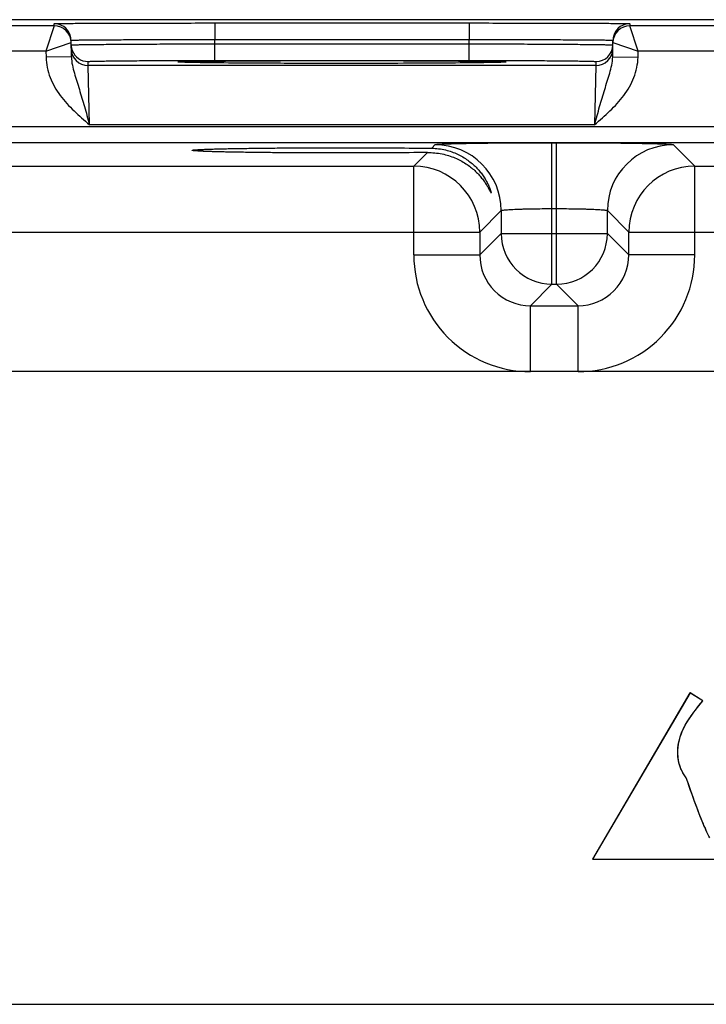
# Model space of a CAD drawing. Header units: inches. Extents: x 0 to 34, y 0 to 22.
# Tile 34 of 39: x 18.6 to 20.2, y 12.8 to 15.1. Entities that reach past the tile are written whole.
import ezdxf

# ---------------------------------------------------------------- set-up
doc = ezdxf.new("R2010")
doc.units = ezdxf.units.IN
doc.header["$LTSCALE"] = 1.87
doc.header["$MEASUREMENT"] = 0
doc.layers.get('0').update_dxf_attribs({"linetype": 'CONTINUOUS'})
doc.layers.add('03___PRT_ALL_CURVES', color=7, linetype='CONTINUOUS')

msp = doc.modelspace()

# ---------------------------------------------------------------- linework, layer by layer
at = {"color": 7, "linetype": 'CONTINUOUS'}
for p, q in [((24.8705, 15.1386), (15.8349, 15.1386)), ((18.6638, 15.1241), (17.9153, 15.1241)), ((18.6638, 15.1241), (18.6441, 15.0641)), ((18.6638, 15.1241), (18.6637, 15.1292)), ((19.0436, 15.1308), (19.0436, 15.0915)), ((19.0436, 15.1308), (19.6454, 15.1308)), ((19.6454, 15.1308), (19.6454, 15.0915)), ((20.0254, 15.1292), (20.0253, 15.1241)), ((20.7738, 15.1241), (20.0253, 15.1241)), ((20.0449, 15.0641), (20.0253, 15.1241)), ((18.7044, 15.0508), (18.7037, 15.0899)), ((19.0438, 15.0816), (19.0436, 15.0915)), ((19.0436, 15.0915), (19.6454, 15.0915)), ((19.6453, 15.0816), (19.6454, 15.0915)), ((19.9847, 15.0508), (19.9854, 15.0899)), ((18.6441, 15.0641), (18.7038, 15.0848)), ((19.0438, 15.0423), (19.0438, 15.0816)), ((19.0438, 15.0816), (19.6453, 15.0816)), ((19.6453, 15.0423), (19.6453, 15.0816)), ((19.9853, 15.0848), (20.0449, 15.0641)), ((18.6441, 15.0641), (17.9349, 15.0641)), ((18.6441, 15.0641), (18.6444, 15.0498)), ((18.7044, 15.0508), (18.6444, 15.0498)), ((19.0438, 15.0423), (19.6453, 15.0423)), ((19.9847, 15.0508), (20.0447, 15.0498)), ((20.0447, 15.0498), (20.0449, 15.0641)), ((20.7541, 15.0641), (20.0449, 15.0641)), ((18.7441, 15.0303), (18.7439, 15.0397)), ((19.945, 15.0303), (18.7441, 15.0303)), ((18.7472, 14.8903), (18.7441, 15.0303)), ((18.9775, 15.0375), (18.9644, 15.0379)), ((18.9669, 15.0378), (18.9651, 15.0379)), ((18.969, 15.0378), (18.9669, 15.0378)), ((18.9729, 15.0376), (18.969, 15.0378)), ((18.9776, 15.0375), (18.9729, 15.0376)), ((18.9851, 15.0373), (18.9776, 15.0375)), ((18.9991, 15.037), (18.9851, 15.0373)), ((19.0166, 15.0368), (18.9991, 15.037)), ((19.0378, 15.0365), (19.0166, 15.0368)), ((19.0628, 15.0363), (19.0378, 15.0365)), ((19.0919, 15.036), (19.0628, 15.0363)), ((19.1255, 15.0358), (19.0919, 15.036)), ((19.1639, 15.0356), (19.1255, 15.0358)), ((19.2076, 15.0354), (19.1639, 15.0356)), ((19.2566, 15.0353), (19.2076, 15.0354)), ((19.3016, 15.0352), (19.2566, 15.0353)), ((19.3504, 15.0352), (19.3016, 15.0352)), ((19.4034, 15.0352), (19.3504, 15.0352)), ((19.4498, 15.0353), (19.4034, 15.0352)), ((19.4951, 15.0355), (19.4498, 15.0353)), ((19.5342, 15.0356), (19.4951, 15.0355)), ((19.5756, 15.0359), (19.5342, 15.0356)), ((19.6105, 15.0361), (19.5756, 15.0359)), ((19.6385, 15.0364), (19.6105, 15.0361)), ((19.6611, 15.0366), (19.6385, 15.0364)), ((19.6796, 15.0369), (19.6611, 15.0366)), ((19.6946, 15.0371), (19.6796, 15.0369)), ((19.7067, 15.0374), (19.6946, 15.0371)), ((19.7144, 15.0376), (19.7067, 15.0374)), ((19.7247, 15.0379), (19.7116, 15.0375)), ((19.719, 15.0377), (19.7144, 15.0376)), ((19.7215, 15.0378), (19.719, 15.0377)), ((19.7236, 15.0379), (19.7215, 15.0378)), ((19.7253, 15.038), (19.7236, 15.0379)), ((19.945, 15.0303), (19.9419, 14.8903)), ((19.9452, 15.0397), (19.945, 15.0303)), ((16.3715, 14.886), (24.462, 14.886)), ((19.9419, 14.8903), (18.7472, 14.8903)), ((16.3715, 14.848), (24.462, 14.848)), ((19.5566, 14.8346), (19.565, 14.8431)), ((19.841, 14.8478), (19.8521, 14.8478)), ((19.841, 14.5131), (19.841, 14.8478)), ((19.8521, 14.5131), (19.8521, 14.8478)), ((20.1281, 14.8431), (20.1788, 14.7923)), ((19.5143, 14.7923), (19.5465, 14.8245)), ((18.0688, 14.7923), (19.5143, 14.7923)), ((19.5143, 14.5823), (19.5143, 14.7923)), ((20.1788, 14.7923), (21.6243, 14.7923)), ((20.1788, 14.5823), (20.1788, 14.7923)), ((19.841, 14.6918), (19.8521, 14.6918)), ((19.721, 14.6871), (19.6703, 14.6364)), ((19.721, 14.6871), (19.721, 14.633)), ((19.9721, 14.633), (19.9721, 14.6871)), ((19.9721, 14.6871), (20.0228, 14.6364)), ((17.9128, 14.6364), (19.6703, 14.6364)), ((19.6703, 14.6364), (19.6703, 14.5823)), ((19.721, 14.633), (19.6703, 14.5823)), ((19.721, 14.633), (19.9721, 14.633)), ((19.9721, 14.633), (20.0228, 14.5823)), ((20.0228, 14.6364), (21.7803, 14.6364)), ((20.0228, 14.5823), (20.0228, 14.6364)), ((19.5143, 14.5823), (19.6703, 14.5823)), ((20.1788, 14.5823), (20.0228, 14.5823)), ((19.841, 14.5131), (19.7902, 14.4623)), ((19.841, 14.5131), (19.8521, 14.5131)), ((19.8521, 14.5131), (19.9029, 14.4623)), ((19.7902, 14.4623), (19.9029, 14.4623)), ((19.7902, 14.3064), (19.7902, 14.4623)), ((19.9029, 14.3064), (19.9029, 14.4623)), ((24.1963, 14.3064), (16.6372, 14.3064)), ((20.1677, 13.5469), (19.9369, 13.1538)), ((20.1981, 13.5283), (20.1677, 13.5469)), ((19.9369, 13.1538), (20.8088, 13.1538)), ((16.6372, 12.8103), (24.1963, 12.8103))]:
    msp.add_line(p, q, dxfattribs=at)
for points in [[(18.9651, 15.0379), (18.9636, 15.038), (18.9631, 15.038), (18.9625, 15.0381), (18.9621, 15.0381), (18.9618, 15.0381), (18.9616, 15.0381)], [(19.7275, 15.0381), (19.7275, 15.0381), (19.7274, 15.0381), (19.727, 15.0381), (19.7266, 15.0381), (19.726, 15.038), (19.7253, 15.038)]]:
    msp.add_lwpolyline(points, dxfattribs=at)
for centre, radius, start, end in [((18.6637, 15.0892), 0.04, 20.9045, 89.9998), ((18.6638, 15.0841), 0.04, 0.9995, 90.0002), ((20.0253, 15.0841), 0.04, 90.0016, 179.0005), ((20.0254, 15.0892), 0.04, 90.0002, 159.1526), ((18.6637, 15.0841), 0.0401, 20.7894, 30.6574), ((18.6638, 15.0892), 0.0399, 20.4202, 20.9059), ((18.6634, 15.0891), 0.0403, 1.0687, 20.3504), ((18.6638, 15.0841), 0.0401, 10.8968, 20.7723), ((18.6637, 15.0841), 0.0401, 1.0086, 8.1788), ((20.0253, 15.0841), 0.0401, 171.8218, 178.9914), ((20.0256, 15.0891), 0.0403, 159.7051, 178.9319), ((20.0253, 15.0841), 0.0401, 159.2286, 169.1037), ((20.0253, 15.0841), 0.0401, 149.3438, 159.2115), ((20.0253, 15.0892), 0.0399, 159.1513, 159.6359), ((18.7442, 15.0797), 0.0403, 181.0723, 200.7062), ((18.7441, 15.0703), 0.04, 181.0014, 270.0008), ((18.7439, 15.0797), 0.04, 200.7796, 270.0003), ((19.945, 15.0703), 0.04, 269.9992, 358.9986), ((19.9452, 15.0797), 0.04, 269.9992, 358.9986), ((19.565, 14.687), 0.156, 0.0209, 89.9791), ((20.1281, 14.687), 0.156, 90.0209, 179.9791), ((19.5142, 14.6363), 0.156, 0.021, 89.979), ((20.1789, 14.6363), 0.156, 90.021, 179.979), ((19.841, 14.6331), 0.12, 180.0209, 269.9791), ((19.8521, 14.6331), 0.12, 270.0209, 359.9791), ((19.7902, 14.5823), 0.2759, 179.9966, 270.0034), ((19.7902, 14.5822), 0.1199, 179.9644, 270.0357), ((19.9029, 14.5823), 0.2759, 269.9966, 0.0034), ((19.9029, 14.5822), 0.1199, 269.9645, 0.0357)]:
    msp.add_arc(centre, radius, start, end, dxfattribs=at)
for points, knots in [([(18.6637, 15.1292), (18.6637, 15.1292), (18.6638, 15.1292), (18.6638, 15.1292), (18.664, 15.1292), (18.6643, 15.1292), (18.6648, 15.1293), (18.6656, 15.1293), (18.6666, 15.1294), (18.6679, 15.1294), (18.6694, 15.1294), (18.6718, 15.1295), (18.6754, 15.1296), (18.6804, 15.1296), (18.6862, 15.1297), (18.6929, 15.1298), (18.7004, 15.1299), (18.7121, 15.13), (18.7287, 15.1301), (18.7509, 15.1302), (18.7758, 15.1303), (18.8034, 15.1304), (18.8332, 15.1305), (18.8651, 15.1306), (18.8987, 15.1307), (18.9337, 15.1307), (18.9822, 15.1308), (19.0189, 15.1308), (19.0436, 15.1308)], [0, 0, 0, 0, 0.000092, 0.000323, 0.000702, 0.001231, 0.002737, 0.004843, 0.007547, 0.010849, 0.014746, 0.019237, 0.029987, 0.043072, 0.058464, 0.076123, 0.096008, 0.118071, 0.168514, 0.226966, 0.292866, 0.365578, 0.444402, 0.528578, 0.617296, 0.7097, 0.8049, 1, 1, 1, 1]), ([(19.6454, 15.1308), (19.6701, 15.1308), (19.7069, 15.1308), (19.7554, 15.1307), (19.7904, 15.1307), (19.824, 15.1306), (19.8559, 15.1305), (19.8857, 15.1304), (19.9132, 15.1303), (19.9382, 15.1302), (19.9603, 15.1301), (19.9769, 15.13), (19.9886, 15.1299), (19.9962, 15.1298), (20.0029, 15.1297), (20.0087, 15.1296), (20.0137, 15.1296), (20.0173, 15.1295), (20.0197, 15.1294), (20.0212, 15.1294), (20.0224, 15.1294), (20.0235, 15.1293), (20.0242, 15.1293), (20.0248, 15.1292), (20.0251, 15.1292), (20.0252, 15.1292), (20.0253, 15.1292), (20.0254, 15.1292), (20.0254, 15.1292)], [0, 0, 0, 0, 0.1951, 0.2903, 0.382704, 0.471422, 0.555598, 0.634422, 0.707134, 0.773034, 0.831486, 0.881929, 0.903992, 0.923877, 0.941536, 0.956928, 0.970013, 0.980763, 0.985254, 0.989151, 0.992453, 0.995157, 0.997263, 0.998769, 0.999298, 0.999677, 0.999908, 1, 1, 1, 1]), ([(18.7037, 15.0899), (18.7037, 15.0899), (18.7039, 15.0899), (18.7042, 15.09), (18.7047, 15.09), (18.7054, 15.0901), (18.7063, 15.0901), (18.7074, 15.0902), (18.7088, 15.0902), (18.7109, 15.0903), (18.7141, 15.0904), (18.7186, 15.0905), (18.7238, 15.0906), (18.7298, 15.0907), (18.7366, 15.0908), (18.747, 15.0909), (18.7619, 15.0911), (18.7817, 15.0912), (18.804, 15.0913), (18.8287, 15.0914), (18.8554, 15.0915), (18.8839, 15.0916), (18.9247, 15.0916), (18.9782, 15.0916), (19.0215, 15.0916), (19.0436, 15.0915)], [0, 0, 0, 0, 0.000343, 0.001258, 0.002769, 0.004877, 0.007583, 0.010885, 0.014783, 0.019273, 0.030022, 0.043107, 0.058497, 0.076154, 0.096037, 0.118098, 0.168537, 0.226986, 0.292882, 0.365592, 0.444414, 0.528588, 0.617304, 0.804905, 1, 1, 1, 1]), ([(19.6454, 15.0915), (19.6675, 15.0916), (19.7109, 15.0916), (19.7643, 15.0916), (19.8052, 15.0916), (19.8337, 15.0915), (19.8604, 15.0914), (19.8851, 15.0913), (19.9074, 15.0912), (19.9272, 15.0911), (19.942, 15.0909), (19.9525, 15.0908), (19.9593, 15.0907), (19.9652, 15.0906), (19.9705, 15.0905), (19.9749, 15.0904), (19.9781, 15.0903), (19.9803, 15.0902), (19.9816, 15.0902), (19.9827, 15.0901), (19.9837, 15.0901), (19.9844, 15.09), (19.9849, 15.09), (19.9852, 15.0899), (19.9854, 15.0899), (19.9854, 15.0899)], [0, 0, 0, 0, 0.195095, 0.382696, 0.471412, 0.555586, 0.634408, 0.707118, 0.773014, 0.831463, 0.881902, 0.903963, 0.923846, 0.941503, 0.956893, 0.969977, 0.980727, 0.985217, 0.989115, 0.992417, 0.995123, 0.997231, 0.998742, 0.999657, 1, 1, 1, 1]), ([(18.7039, 15.079), (18.7039, 15.079), (18.7041, 15.079), (18.7044, 15.0791), (18.7049, 15.0791), (18.7056, 15.0792), (18.7065, 15.0792), (18.7076, 15.0792), (18.709, 15.0793), (18.7111, 15.0794), (18.7143, 15.0794), (18.7188, 15.0795), (18.724, 15.0796), (18.73, 15.0797), (18.7368, 15.0798), (18.7472, 15.08), (18.7621, 15.0802), (18.7819, 15.0803), (18.8042, 15.0805), (18.8288, 15.0807), (18.8555, 15.0809), (18.8841, 15.081), (18.9249, 15.0812), (18.9783, 15.0814), (19.0217, 15.0815), (19.0438, 15.0816)], [0, 0, 0, 0, 0.00033, 0.001241, 0.002749, 0.004856, 0.007562, 0.010864, 0.014762, 0.019252, 0.030002, 0.043087, 0.058477, 0.076135, 0.096019, 0.118081, 0.168521, 0.22697, 0.292867, 0.365576, 0.444398, 0.528573, 0.61729, 0.804895, 1, 1, 1, 1]), ([(19.6453, 15.0816), (19.6674, 15.0815), (19.7107, 15.0814), (19.7642, 15.0812), (19.805, 15.081), (19.8335, 15.0809), (19.8602, 15.0807), (19.8849, 15.0805), (19.9072, 15.0803), (19.927, 15.0802), (19.9418, 15.08), (19.9523, 15.0798), (19.9591, 15.0797), (19.9651, 15.0796), (19.9703, 15.0795), (19.9747, 15.0794), (19.9779, 15.0794), (19.9801, 15.0793), (19.9814, 15.0792), (19.9825, 15.0792), (19.9835, 15.0792), (19.9842, 15.0791), (19.9847, 15.0791), (19.985, 15.079), (19.9852, 15.079), (19.9852, 15.079)], [0, 0, 0, 0, 0.195105, 0.382709, 0.471426, 0.555601, 0.634423, 0.707133, 0.773029, 0.831479, 0.881919, 0.90398, 0.923864, 0.941522, 0.956913, 0.969998, 0.980748, 0.985238, 0.989136, 0.992438, 0.995144, 0.997251, 0.998759, 0.99967, 1, 1, 1, 1]), ([(18.6444, 15.0498), (18.6445, 15.0416), (18.6464, 15.0253), (18.6536, 15.0018), (18.6643, 14.9797), (18.6823, 14.9524), (18.7101, 14.9223), (18.7348, 14.901), (18.7472, 14.8903)], [0, 0, 0, 0, 0.12495, 0.249932, 0.374946, 0.499988, 0.749893, 1, 1, 1, 1]), ([(18.7044, 15.0508), (18.7045, 15.0442), (18.7063, 15.031), (18.7113, 15.0118), (18.7172, 14.9929), (18.7255, 14.9667), (18.7335, 14.9396), (18.7413, 14.9118), (18.7452, 14.8975), (18.7472, 14.8903)], [0, 0, 0, 0, 0.120107, 0.238269, 0.357048, 0.478557, 0.733292, 0.865781, 1, 1, 1, 1]), ([(18.7439, 15.0397), (18.7439, 15.0397), (18.7441, 15.0397), (18.7443, 15.0398), (18.7448, 15.0399), (18.7454, 15.0399), (18.7462, 15.04), (18.7476, 15.0401), (18.7499, 15.0402), (18.7531, 15.0403), (18.757, 15.0404), (18.7616, 15.0405), (18.7669, 15.0407), (18.7729, 15.0408), (18.7821, 15.0409), (18.7952, 15.0411), (18.8127, 15.0413), (18.8324, 15.0415), (18.8541, 15.0417), (18.8777, 15.0418), (18.9029, 15.042), (18.9389, 15.0421), (18.986, 15.0422), (19.0243, 15.0423), (19.0438, 15.0423)], [0, 0, 0, 0, 0.000367, 0.001291, 0.002806, 0.004918, 0.007626, 0.010931, 0.019321, 0.030071, 0.043156, 0.058545, 0.076201, 0.096083, 0.118142, 0.168576, 0.22702, 0.29291, 0.365614, 0.444431, 0.5286, 0.617312, 0.804907, 1, 1, 1, 1]), ([(18.9644, 15.0392), (18.9706, 15.0395), (18.9864, 15.0399), (19.0153, 15.0404), (19.0538, 15.0408), (19.101, 15.0412), (19.1553, 15.0415), (19.2373, 15.0419), (19.3445, 15.042), (19.4518, 15.0419), (19.5338, 15.0415), (19.5881, 15.0412), (19.6352, 15.0408), (19.6738, 15.0404), (19.7026, 15.0399), (19.7185, 15.0395), (19.7247, 15.0392)], [0, 0, 0, 0, 0.024296, 0.062623, 0.113842, 0.176452, 0.248604, 0.328169, 0.500009, 0.671848, 0.751411, 0.823561, 0.886168, 0.937384, 0.975708, 1, 1, 1, 1]), ([(19.6453, 15.0423), (19.6648, 15.0423), (19.703, 15.0422), (19.7502, 15.0421), (19.7862, 15.042), (19.8114, 15.0418), (19.8349, 15.0417), (19.8567, 15.0415), (19.8764, 15.0413), (19.8939, 15.0411), (19.907, 15.0409), (19.9162, 15.0408), (19.9221, 15.0407), (19.9274, 15.0405), (19.932, 15.0404), (19.936, 15.0403), (19.9392, 15.0402), (19.9414, 15.0401), (19.9429, 15.04), (19.9437, 15.0399), (19.9443, 15.0399), (19.9448, 15.0398), (19.945, 15.0397), (19.9452, 15.0397), (19.9452, 15.0397)], [0, 0, 0, 0, 0.195093, 0.382688, 0.4714, 0.555569, 0.634386, 0.70709, 0.77298, 0.831424, 0.881858, 0.903917, 0.923799, 0.941455, 0.956844, 0.969929, 0.980679, 0.989069, 0.992374, 0.995082, 0.997194, 0.998709, 0.999633, 1, 1, 1, 1]), ([(19.9419, 14.8903), (19.9438, 14.8975), (19.9478, 14.9117), (19.9555, 14.9396), (19.9636, 14.9667), (19.9719, 14.9928), (19.9777, 15.0118), (19.9828, 15.031), (19.9846, 15.0442), (19.9847, 15.0508)], [0, 0, 0, 0, 0.134218, 0.266709, 0.521449, 0.642959, 0.761737, 0.879896, 1, 1, 1, 1]), ([(19.9419, 14.8903), (19.9542, 14.901), (19.9789, 14.9223), (20.0068, 14.9524), (20.0248, 14.9797), (20.0355, 15.0018), (20.0426, 15.0253), (20.0445, 15.0416), (20.0447, 15.0498)], [0, 0, 0, 0, 0.250107, 0.500012, 0.625054, 0.750068, 0.87505, 1, 1, 1, 1]), ([(18.9571, 15.0386), (18.9571, 15.0386), (18.9573, 15.0387), (18.9576, 15.0388), (18.9582, 15.0388), (18.959, 15.0389), (18.96, 15.039), (18.9618, 15.0391), (18.9633, 15.0392), (18.9644, 15.0392)], [0, 0, 0, 0, 0.019146, 0.067147, 0.145694, 0.255035, 0.395211, 0.566161, 1, 1, 1, 1]), ([(18.9644, 15.0379), (18.9633, 15.038), (18.9618, 15.038), (18.96, 15.0382), (18.959, 15.0382), (18.9582, 15.0383), (18.9576, 15.0384), (18.9573, 15.0385), (18.9571, 15.0385), (18.9571, 15.0386)], [0, 0, 0, 0, 0.433835, 0.604784, 0.744959, 0.854302, 0.932851, 0.980853, 1, 1, 1, 1]), ([(19.7116, 15.0375), (19.7037, 15.0373), (19.6851, 15.0369), (19.638, 15.0363), (19.5631, 15.0357), (19.4593, 15.0353), (19.3445, 15.0351), (19.2296, 15.0353), (19.1258, 15.0357), (19.0509, 15.0363), (19.0039, 15.0369), (18.9853, 15.0373), (18.9775, 15.0375)], [0, 0, 0, 0, 0.032266, 0.075828, 0.192379, 0.338469, 0.50007, 0.661661, 0.807722, 0.924229, 0.967763, 1, 1, 1, 1]), ([(19.7247, 15.0392), (19.7257, 15.0392), (19.7272, 15.0391), (19.7291, 15.039), (19.7301, 15.0389), (19.7309, 15.0388), (19.7315, 15.0388), (19.7318, 15.0387), (19.732, 15.0386), (19.732, 15.0386)], [0, 0, 0, 0, 0.433838, 0.604787, 0.744962, 0.854304, 0.932852, 0.980853, 1, 1, 1, 1]), ([(19.732, 15.0386), (19.732, 15.0385), (19.7318, 15.0385), (19.7315, 15.0384), (19.7309, 15.0383), (19.7301, 15.0382), (19.7291, 15.0382), (19.7272, 15.038), (19.7257, 15.038), (19.7247, 15.0379)], [0, 0, 0, 0, 0.019147, 0.067148, 0.145696, 0.255038, 0.395214, 0.566164, 1, 1, 1, 1]), ([(18.9902, 14.8296), (18.9902, 14.8297), (18.9905, 14.8299), (18.9911, 14.8301), (18.9922, 14.8303), (18.9937, 14.8305), (18.9956, 14.8307), (18.9989, 14.831), (19.0042, 14.8314), (19.0116, 14.8318), (19.0207, 14.8321), (19.0313, 14.8325), (19.0434, 14.8329), (19.057, 14.8332), (19.0719, 14.8336), (19.0881, 14.8339), (19.1121, 14.8343), (19.1448, 14.8348), (19.1867, 14.8352), (19.2316, 14.8355), (19.2786, 14.8357), (19.3269, 14.8358), (19.3912, 14.8358), (19.4678, 14.8355), (19.528, 14.8349), (19.5566, 14.8346)], [0, 0, 0, 0, 0.000527, 0.001708, 0.003612, 0.006247, 0.009612, 0.013706, 0.02406, 0.037277, 0.053314, 0.072106, 0.09354, 0.117501, 0.143877, 0.172556, 0.203413, 0.271045, 0.345417, 0.425153, 0.50873, 0.594531, 0.680933, 0.848958, 1, 1, 1, 1]), ([(19.5566, 14.8346), (19.5676, 14.8344), (19.5888, 14.8318), (19.6177, 14.8217), (19.6419, 14.8074), (19.6586, 14.7931), (19.6697, 14.7809), (19.6768, 14.7718), (19.6828, 14.7627), (19.6877, 14.7539), (19.6911, 14.7469), (19.6933, 14.7417), (19.6947, 14.7382), (19.6957, 14.7353), (19.6965, 14.7328), (19.6969, 14.731), (19.6971, 14.7301), (19.6971, 14.7297)], [0, 0, 0, 0, 0.177009, 0.338558, 0.48698, 0.624112, 0.688644, 0.750223, 0.808468, 0.862722, 0.91175, 0.933684, 0.953419, 0.970472, 0.984302, 0.994308, 1, 1, 1, 1]), ([(19.565, 14.8431), (19.5651, 14.8431), (19.5653, 14.8432), (19.5659, 14.8434), (19.567, 14.8436), (19.5689, 14.8438), (19.5714, 14.844), (19.5745, 14.8442), (19.5782, 14.8445), (19.5826, 14.8447), (19.5897, 14.845), (19.5999, 14.8453), (19.6139, 14.8457), (19.63, 14.8461), (19.6481, 14.8464), (19.6681, 14.8467), (19.6896, 14.847), (19.7126, 14.8472), (19.7455, 14.8475), (19.7884, 14.8477), (19.8232, 14.8478), (19.841, 14.8478)], [0, 0, 0, 0, 0.000833, 0.002206, 0.006659, 0.013424, 0.022497, 0.033865, 0.047502, 0.063379, 0.081458, 0.124054, 0.174892, 0.233495, 0.299314, 0.37173, 0.450061, 0.533571, 0.621474, 0.807113, 1, 1, 1, 1]), ([(19.8521, 14.8478), (19.8699, 14.8478), (19.9047, 14.8477), (19.9476, 14.8475), (19.9805, 14.8472), (20.0035, 14.847), (20.025, 14.8467), (20.045, 14.8464), (20.0631, 14.8461), (20.0792, 14.8457), (20.0932, 14.8453), (20.1034, 14.845), (20.1105, 14.8447), (20.1149, 14.8445), (20.1186, 14.8442), (20.1217, 14.844), (20.1242, 14.8438), (20.1261, 14.8436), (20.1272, 14.8434), (20.1278, 14.8432), (20.128, 14.8431), (20.1281, 14.8431)], [0, 0, 0, 0, 0.192887, 0.378526, 0.466429, 0.549939, 0.62827, 0.700686, 0.766505, 0.825108, 0.875946, 0.918542, 0.936621, 0.952498, 0.966135, 0.977503, 0.986576, 0.993341, 0.997794, 0.999167, 1, 1, 1, 1]), ([(19.5465, 14.8245), (19.518, 14.8242), (19.458, 14.8237), (19.382, 14.8234), (19.3186, 14.8234), (19.2712, 14.8236), (19.2251, 14.8238), (19.1813, 14.8241), (19.1405, 14.8245), (19.1087, 14.825), (19.0854, 14.8254), (19.0696, 14.8257), (19.0551, 14.826), (19.0419, 14.8264), (19.0302, 14.8268), (19.0199, 14.8271), (19.0111, 14.8275), (19.0038, 14.8279), (18.9987, 14.8283), (18.9955, 14.8286), (18.9936, 14.8288), (18.9922, 14.829), (18.9911, 14.8292), (18.9905, 14.8293), (18.9902, 14.8295), (18.9902, 14.8296)], [0, 0, 0, 0, 0.153931, 0.323259, 0.409813, 0.495497, 0.578743, 0.657984, 0.731768, 0.798768, 0.829306, 0.857675, 0.88376, 0.90745, 0.928637, 0.947209, 0.96306, 0.976127, 0.986373, 0.990428, 0.993765, 0.996382, 0.998278, 0.999463, 1, 1, 1, 1]), ([(19.5465, 14.8245), (19.5582, 14.8247), (19.5805, 14.8225), (19.6067, 14.8144), (19.625, 14.8057), (19.6373, 14.7984), (19.6484, 14.7905), (19.6583, 14.7821), (19.6671, 14.7734), (19.6747, 14.7645), (19.6803, 14.7572), (19.6842, 14.7514), (19.6868, 14.7473), (19.6891, 14.7435), (19.6911, 14.7399), (19.6926, 14.7371), (19.6937, 14.7351), (19.6944, 14.7338), (19.695, 14.7327), (19.6955, 14.7317), (19.696, 14.7308), (19.6964, 14.7302), (19.6967, 14.7298), (19.6968, 14.7296), (19.6969, 14.7295), (19.697, 14.7294), (19.6972, 14.7295), (19.6971, 14.7296), (19.6971, 14.7297)], [0, 0, 0, 0, 0.185611, 0.354716, 0.4337, 0.509236, 0.581501, 0.650555, 0.716313, 0.778455, 0.83641, 0.863554, 0.889241, 0.913229, 0.935211, 0.954763, 0.963482, 0.971401, 0.978441, 0.984526, 0.989585, 0.993551, 0.996369, 0.997338, 0.998024, 0.998465, 0.9988, 1, 1, 1, 1]), ([(19.721, 14.6871), (19.721, 14.6872), (19.7213, 14.6874), (19.7218, 14.6876), (19.7227, 14.6878), (19.7243, 14.6882), (19.727, 14.6885), (19.7311, 14.689), (19.7362, 14.6894), (19.7422, 14.6898), (19.7492, 14.6901), (19.7571, 14.6905), (19.7658, 14.6908), (19.7787, 14.6912), (19.7961, 14.6915), (19.8181, 14.6918), (19.8333, 14.6918), (19.841, 14.6918)], [0, 0, 0, 0, 0.0028, 0.00757, 0.014535, 0.023745, 0.04891, 0.082934, 0.125536, 0.176334, 0.234862, 0.300578, 0.372869, 0.451061, 0.62216, 0.807461, 1, 1, 1, 1]), ([(19.8521, 14.6918), (19.8598, 14.6918), (19.875, 14.6918), (19.897, 14.6915), (19.9144, 14.6912), (19.9273, 14.6908), (19.936, 14.6905), (19.9439, 14.6901), (19.9509, 14.6898), (19.9569, 14.6894), (19.962, 14.689), (19.9661, 14.6885), (19.9688, 14.6882), (19.9704, 14.6878), (19.9713, 14.6876), (19.9718, 14.6874), (19.9721, 14.6872), (19.9721, 14.6871)], [0, 0, 0, 0, 0.192539, 0.37784, 0.548939, 0.627131, 0.699422, 0.765138, 0.823666, 0.874464, 0.917066, 0.95109, 0.976255, 0.985465, 0.99243, 0.9972, 1, 1, 1, 1]), ([(20.1585, 13.3462), (20.1355, 13.3769), (20.1355, 13.4383), (20.1617, 13.4834), (20.1981, 13.5283)], [0, 0, 0, 0, 0.540587, 1, 1, 1, 1])]:
    msp.add_open_spline(points, degree=3, knots=knots, dxfattribs=at)
msp.add_open_spline([(20.2143, 13.204), (20.2034, 13.2234), (20.1871, 13.264), (20.1585, 13.3462)], degree=3, dxfattribs=at)
at = {"layer": '03___PRT_ALL_CURVES', "color": 40, "linetype": 'CONTINUOUS'}
for p, q in [((20.1675, 13.5471), (19.9368, 13.1538)), ((20.1981, 13.5283), (20.1675, 13.5471)), ((19.9368, 13.1538), (20.8089, 13.1538))]:
    msp.add_line(p, q, dxfattribs=at)
msp.add_arc((20.6065, 13.4036), 0.4404, 203.3656, 204.5969, dxfattribs=at)
for points in [[(20.1673, 13.4877), (20.175, 13.499), (20.1849, 13.5121), (20.1981, 13.5283)], [(20.1489, 13.4551), (20.1529, 13.4649), (20.1587, 13.4751), (20.1673, 13.4877)], [(20.139, 13.3968), (20.1382, 13.4066), (20.1388, 13.4162), (20.1403, 13.4255)], [(20.145, 13.3705), (20.1416, 13.3793), (20.1397, 13.3881), (20.139, 13.3968)], [(20.1585, 13.3462), (20.1525, 13.3542), (20.1481, 13.3623), (20.145, 13.3705)], [(20.1843, 13.2742), (20.177, 13.2937), (20.1685, 13.3174), (20.1585, 13.3462)], [(20.2023, 13.229), (20.1973, 13.2406), (20.1913, 13.2555), (20.1843, 13.2742)]]:
    msp.add_open_spline(points, degree=3, dxfattribs=at)
msp.add_open_spline([(20.1403, 13.4255), (20.1411, 13.4299), (20.1433, 13.44), (20.1465, 13.4496), (20.1489, 13.4551)], degree=3, knots=[0, 0, 0, 0, 0.431776, 1, 1, 1, 1], dxfattribs=at)

doc.saveas('drawing.dxf')
